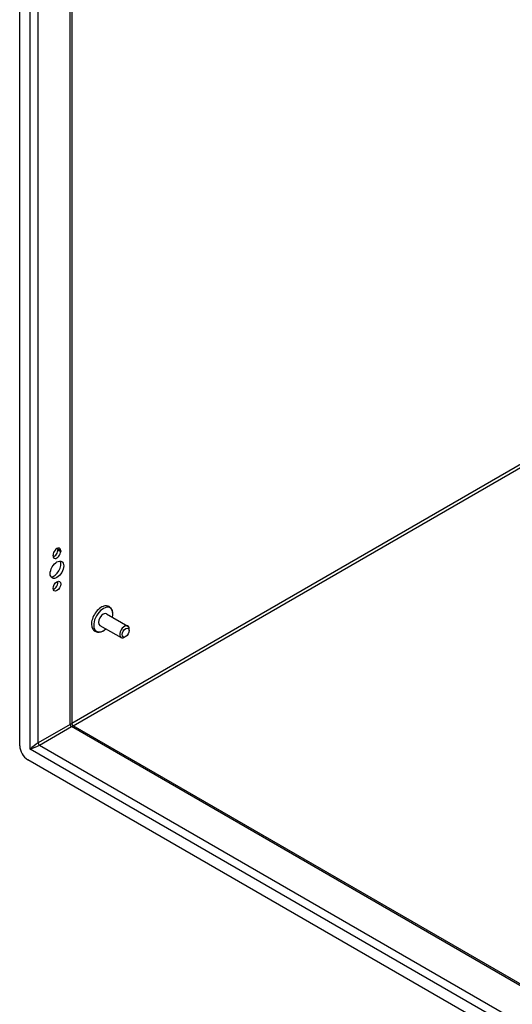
# Model space of a CAD drawing. Header units: inches. Extents: x 24 to 237, y 20 to 145.
# Tile 61 of 107: x 202.48 to 211.03, y 77.38 to 94.47. Entities that reach past the tile are written whole.
import ezdxf

# ---------------------------------------------------------------- set-up
doc = ezdxf.new("R2010")
doc.units = ezdxf.units.IN
doc.header["$MEASUREMENT"] = 0
doc.layers.add('Visible Edges(ANSI)', color=7, linetype='Continuous', lineweight=25)
doc.layers.add('Visible Tangent Edges(ANSI)', color=7, linetype='Continuous', lineweight=25)

msp = doc.modelspace()

# ---------------------------------------------------------------- linework, layer by layer
at = {"layer": 'Visible Edges(ANSI)'}
for p, q in [((202.483, 81.869), (202.483, 110.106)), ((203.388, 109.502), (203.388, 82.249)), ((203.148, 85.271), (203.148, 85.282)), ((203.063, 85.167), (203.063, 85.178)), ((203.196, 85.254), (203.196, 85.244)), ((203.991, 84.159), (204.359, 83.947)), ((203.875, 83.958), (204.243, 83.746)), ((204.323, 83.765), (204.301, 83.752)), ((204.383, 83.868), (204.383, 83.894)), ((203.404, 82.222), (227.005, 68.596)), ((227.076, 67.509), (202.622, 81.628))]:
    msp.add_line(p, q, dxfattribs=at)
at = {"layer": 'Visible Edges(ANSI)', "flags": 128}
for points in [[(204.099, 84.167), (204.098, 84.184), (204.095, 84.199), (204.091, 84.214), (204.085, 84.229), (204.078, 84.242), (204.069, 84.255), (204.059, 84.266), (204.047, 84.276), (204.034, 84.284), (204.02, 84.291), (204.006, 84.295), (203.991, 84.297), (203.975, 84.298), (203.96, 84.296), (203.945, 84.293), (203.93, 84.289)], [(203.732, 83.947), (203.736, 83.932), (203.741, 83.917), (203.747, 83.903), (203.755, 83.89), (203.765, 83.878), (203.776, 83.867), (203.788, 83.858), (203.802, 83.851), (203.816, 83.846), (203.831, 83.843), (203.847, 83.842), (203.862, 83.842), (203.877, 83.845), (203.892, 83.848), (203.907, 83.854), (203.922, 83.86)]]:
    msp.add_lwpolyline(points, dxfattribs=at)
at = {"layer": 'Visible Edges(ANSI)'}
msp.add_arc((203.419, 82.249), 0.031, 180, 240, dxfattribs=at)
for centre, major_axis, start_param, end_param in [((203.129, 85.216), (0.0468, 0.081), 5.497787, 8.63938), ((203.081, 85.233), (0.0467, 0.081), 3.681737, 5.497787), ((203.081, 85.244), (0.0468, 0.081), 5.497787, 5.743041), ((203.129, 85.205), (-0.0468, -0.081), 5.497787, 8.63938), ((203.081, 84.953), (-0.082, -0.143), 0.295704, 2.845888), ((203.081, 84.667), (0.0467, 0.081), 3.681737, 5.743041), ((203.897, 84.08), (-0.119, -0.206), 3.731807, 5.692971), ((203.933, 84.059), (0.118, 0.204), 5.228097, 10.479866), ((203.933, 84.059), (-0.058, -0.101), 3.141593, 6.283185), ((204.301, 83.847), (0.058, 0.101), 5.497787, 10.210176), ((202.622, 81.789), (-0.098, 0.17), 0.785398, 2.356194)]:
    msp.add_ellipse(centre, major_axis=major_axis, ratio=0.57735, start_param=start_param, end_param=end_param, dxfattribs=at)
for centre, major_axis in [((203.129, 84.925), (-0.083, -0.143)), ((203.129, 84.639), (-0.0468, -0.081)), ((204.323, 83.834), (-0.0423, -0.0733))]:
    msp.add_ellipse(centre, major_axis=major_axis, ratio=0.57735, dxfattribs=at)
at = {"layer": 'Visible Tangent Edges(ANSI)'}
for p, q in [((202.663, 81.812), (202.663, 109.954)), ((202.803, 81.919), (202.803, 109.839)), ((203.359, 82.24), (203.359, 109.518)), ((211.232, 86.785), (203.388, 82.256)), ((203.41, 82.218), (211.254, 86.747)), ((203.148, 85.282), (203.196, 85.254)), ((203.148, 85.271), (203.196, 85.244)), ((203.359, 82.24), (202.803, 81.919)), ((202.825, 81.881), (203.381, 82.202)), ((227.005, 68.562), (203.381, 82.202)), ((202.825, 81.881), (227.005, 67.92)), ((227.034, 67.742), (202.663, 81.812))]:
    msp.add_line(p, q, dxfattribs=at)
for centre, major_axis, ratio, start_param, end_param in [((203.289, 82.174), (-0.0986, -0.0763), 0.113927, 3.053631, 3.83903), ((203.381, 82.227), (-0.0155, 0.0268), 0.57735, 0.785398, 2.356194), ((203.289, 82.174), (0.115, 0.047), 0.113927, 5.585748, 6.371147), ((202.733, 81.853), (-0.0986, -0.0763), 0.113927, 3.83903, 5.409826), ((202.733, 81.853), (0.115, 0.047), 0.113927, 4.014952, 5.585748), ((202.825, 81.906), (-0.0155, 0.0268), 0.57735, 0.785398, 2.356194)]:
    msp.add_ellipse(centre, major_axis=major_axis, ratio=ratio, start_param=start_param, end_param=end_param, dxfattribs=at)

doc.saveas('drawing.dxf')
